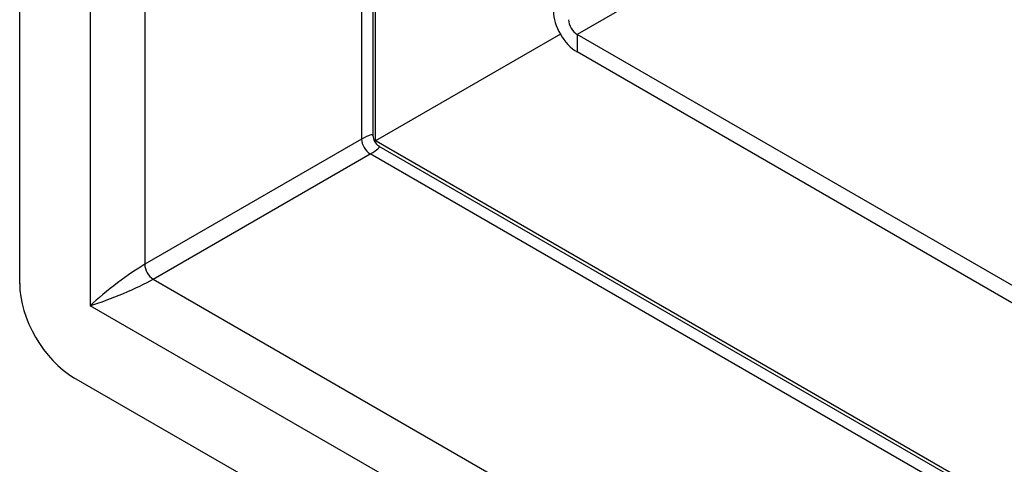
# Model space of a CAD drawing. Header units: inches. Extents: x 202.3 to 235.2, y 60.7 to 129.4.
# Tile 3 of 41: x 202.3 to 204.8, y 74.9 to 76. Entities that reach past the tile are written whole.
import ezdxf

# ---------------------------------------------------------------- set-up
doc = ezdxf.new("R2010")
doc.units = ezdxf.units.IN
doc.header["$MEASUREMENT"] = 0
doc.layers.add('Visible Edges(ANSI)', color=7, linetype='Continuous', lineweight=25)
doc.layers.add('Visible Tangent Edges(ANSI)', color=7, linetype='Continuous', lineweight=25)

msp = doc.modelspace()

# ---------------------------------------------------------------- linework, layer by layer
at = {"layer": 'Visible Edges(ANSI)'}
for p, q in [((202.3131, 75.3492), (202.3131, 123.1818)), ((203.2186, 122.5778), (203.2186, 75.7292)), ((203.2256, 75.7153), (203.2256, 122.5737)), ((203.6992, 75.9888), (203.2256, 75.7153)), ((205.0788, 75.2166), (203.7422, 75.9883)), ((205.0788, 75.1717), (203.7422, 75.9434)), ((226.8356, 62.0841), (203.2207, 75.7182)), ((203.2207, 75.7182), (203.2256, 75.7153)), ((203.2341, 75.7023), (226.8356, 62.076)), ((226.906, 60.9898), (202.4523, 75.1081))]:
    msp.add_line(p, q, dxfattribs=at)
msp.add_arc((203.2496, 75.7292), 0.031, 180, 240, dxfattribs=at)
for centre, major_axis, start_param, end_param in [((203.7422, 76.0136), (0.043, -0.0745), 3.926991, 5.497787), ((203.7422, 76.0136), (0.0155, -0.0268), 3.926991, 5.497787), ((202.4523, 75.2689), (-0.0984, 0.1705), 0.785398, 2.356194)]:
    msp.add_ellipse(centre, major_axis=major_axis, ratio=0.57735, start_param=start_param, end_param=end_param, dxfattribs=at)
at = {"layer": 'Visible Tangent Edges(ANSI)'}
for p, q in [((202.4937, 123.0298), (202.4937, 75.2927)), ((202.6337, 122.9155), (202.6337, 75.3989)), ((203.1896, 122.5945), (203.1896, 75.7199)), ((204.2016, 76.2535), (203.7422, 75.9883)), ((203.7422, 75.9883), (203.7422, 75.9434)), ((203.1896, 75.7199), (202.6337, 75.3989)), ((202.6556, 75.3609), (203.2116, 75.6819)), ((226.8356, 62.0425), (203.2116, 75.6819)), ((202.6556, 75.3609), (226.8356, 61.4006)), ((226.8646, 61.2222), (202.4937, 75.2927))]:
    msp.add_line(p, q, dxfattribs=at)
for centre, major_axis, ratio, start_param, end_param in [((203.1196, 75.6541), (-0.0986, -0.0763), 0.113927, 3.053631, 3.83903), ((203.2116, 75.7072), (-0.0155, 0.0268), 0.57735, 0.785398, 2.356194), ((203.1196, 75.6541), (0.1154, 0.0472), 0.113927, 5.585748, 6.371147), ((202.5637, 75.3332), (-0.0986, -0.0763), 0.113927, 3.83903, 5.409826), ((202.6556, 75.3862), (-0.0155, 0.0268), 0.57735, 0.785398, 2.356194), ((202.5637, 75.3332), (0.1154, 0.0472), 0.113927, 4.014952, 5.585748)]:
    msp.add_ellipse(centre, major_axis=major_axis, ratio=ratio, start_param=start_param, end_param=end_param, dxfattribs=at)

doc.saveas('drawing.dxf')
